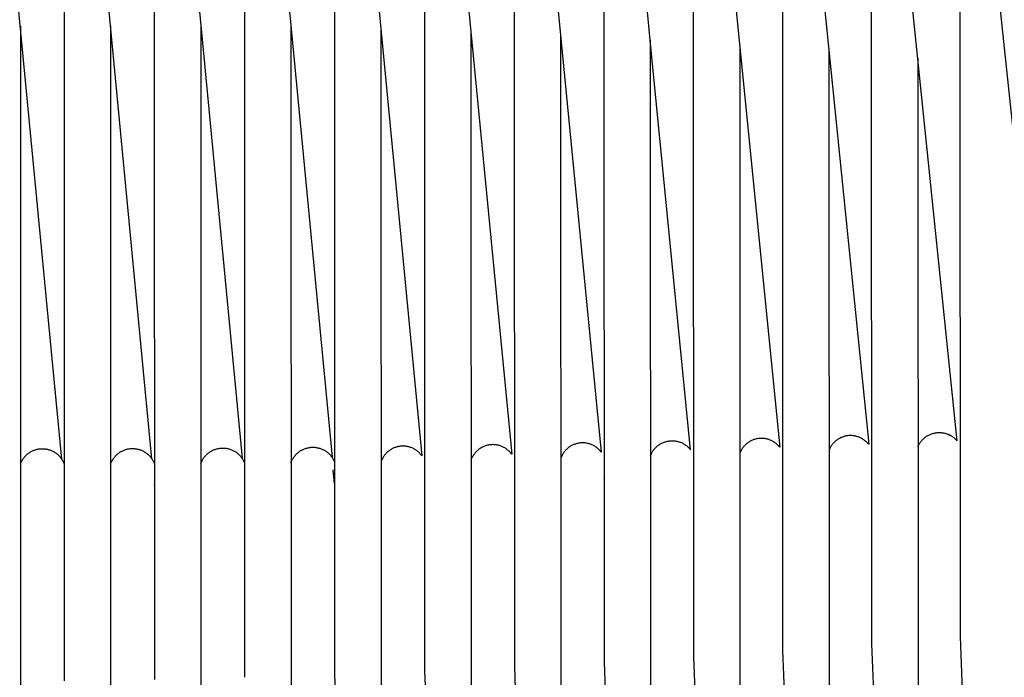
# Model space of a CAD drawing. Header units: millimetres. Extents: x 5000 to 6727, y 0 to 1679.
# Tile 31 of 106: x 5352 to 5532, y 487 to 608. Entities that reach past the tile are written whole.
import ezdxf

# ---------------------------------------------------------------- set-up
doc = ezdxf.new("R2010")
doc.units = ezdxf.units.MM
doc.layers.add('Archiv', color=18, linetype='Continuous', true_color=0x000000)
doc.layers.add('Make2D$Sichtbar$Kurven', color=18, linetype='Continuous', true_color=0x000000)

msp = doc.modelspace()

# ---------------------------------------------------------------- linework, layer by layer
at = {"layer": 'Archiv'}
for p, q in [((5360.06, 527.34), (5344.05, 695.1)), ((5376.56, 527.39), (5360.56, 695.1)), ((5377.07, 694.81), (5393.04, 527.51)), ((5393.57, 694.23), (5409.51, 527.69)), ((5410.05, 693.35), (5425.95, 527.93)), ((5426.51, 692.18), (5442.37, 528.24)), ((5442.94, 690.72), (5458.76, 528.61)), ((5467.71, 604.01), (5459.34, 688.97)), ((5475.7, 686.92), (5491.41, 529.52)), ((5492.02, 684.58), (5507.66, 530.07)), ((5523.85, 530.68), (5508.28, 681.95)), ((5539.99, 531.35), (5524.49, 679.01)), ((5475.1, 529.03), (5467.71, 604.01)), ((5502.74, 531.34), (5502.6, 531.29)), ((5502.87, 531.4), (5502.74, 531.34)), ((5503.01, 531.45), (5502.87, 531.4)), ((5503.15, 531.49), (5503.01, 531.45)), ((5503.3, 531.53), (5503.15, 531.49)), ((5503.44, 531.56), (5503.3, 531.53)), ((5503.58, 531.59), (5503.44, 531.56)), ((5503.73, 531.62), (5503.58, 531.59)), ((5503.87, 531.63), (5503.73, 531.62)), ((5504.02, 531.65), (5503.87, 531.63)), ((5504.17, 531.66), (5504.02, 531.65)), ((5504.32, 531.66), (5504.17, 531.66)), ((5504.46, 531.66), (5504.32, 531.66)), ((5504.61, 531.65), (5504.46, 531.66)), ((5504.76, 531.64), (5504.61, 531.65)), ((5504.9, 531.62), (5504.76, 531.64)), ((5505.05, 531.6), (5504.9, 531.62)), ((5505.19, 531.58), (5505.05, 531.6)), ((5505.34, 531.54), (5505.19, 531.58)), ((5505.48, 531.51), (5505.34, 531.54)), ((5505.62, 531.46), (5505.48, 531.51)), ((5505.76, 531.42), (5505.62, 531.46)), ((5505.9, 531.37), (5505.76, 531.42)), ((5506.03, 531.31), (5505.9, 531.37)), ((5506.17, 531.25), (5506.03, 531.31)), ((5517.9, 531.27), (5518.02, 531.36)), ((5518.02, 531.36), (5518.13, 531.45)), ((5518.13, 531.45), (5518.26, 531.53)), ((5518.26, 531.53), (5518.38, 531.61)), ((5518.38, 531.61), (5518.51, 531.68)), ((5518.51, 531.68), (5518.64, 531.75)), ((5518.64, 531.75), (5518.77, 531.82)), ((5518.77, 531.82), (5518.91, 531.88)), ((5518.91, 531.88), (5519.04, 531.93)), ((5519.04, 531.93), (5519.18, 531.98)), ((5519.18, 531.98), (5519.32, 532.03)), ((5519.32, 532.03), (5519.46, 532.07)), ((5519.46, 532.07), (5519.61, 532.11)), ((5519.61, 532.11), (5519.75, 532.14)), ((5519.75, 532.14), (5519.89, 532.17)), ((5519.89, 532.17), (5520.04, 532.19)), ((5520.04, 532.19), (5520.19, 532.2)), ((5520.19, 532.2), (5520.33, 532.21)), ((5520.33, 532.21), (5520.48, 532.22)), ((5520.48, 532.22), (5520.63, 532.22)), ((5520.63, 532.22), (5520.78, 532.22)), ((5520.78, 532.22), (5520.92, 532.21)), ((5520.92, 532.21), (5521.07, 532.19)), ((5521.07, 532.19), (5521.22, 532.17)), ((5521.22, 532.17), (5521.36, 532.15)), ((5521.36, 532.15), (5521.51, 532.12)), ((5521.51, 532.12), (5521.65, 532.08)), ((5521.65, 532.08), (5521.79, 532.04)), ((5521.79, 532.04), (5521.93, 532)), ((5521.93, 532), (5522.07, 531.95)), ((5522.07, 531.95), (5522.21, 531.9)), ((5522.21, 531.9), (5522.34, 531.84)), ((5522.34, 531.84), (5522.48, 531.77)), ((5522.48, 531.77), (5522.61, 531.71)), ((5522.61, 531.71), (5522.74, 531.63)), ((5522.74, 531.63), (5522.86, 531.56)), ((5522.86, 531.56), (5522.99, 531.47)), ((5522.99, 531.47), (5523.11, 531.39)), ((5523.11, 531.39), (5523.22, 531.3)), ((5523.22, 531.3), (5523.34, 531.21)), ((5421.1, 529.51), (5420.97, 529.46)), ((5421.25, 529.56), (5421.1, 529.51)), ((5421.39, 529.6), (5421.25, 529.56)), ((5421.53, 529.63), (5421.39, 529.6)), ((5421.68, 529.66), (5421.53, 529.63)), ((5421.82, 529.69), (5421.68, 529.66)), ((5421.97, 529.71), (5421.82, 529.69)), ((5422.11, 529.72), (5421.97, 529.71)), ((5422.26, 529.73), (5422.11, 529.72)), ((5422.41, 529.74), (5422.26, 529.73)), ((5422.56, 529.74), (5422.41, 529.74)), ((5422.71, 529.73), (5422.56, 529.74)), ((5422.85, 529.72), (5422.71, 529.73)), ((5423, 529.71), (5422.85, 529.72)), ((5423.15, 529.69), (5423, 529.71)), ((5423.29, 529.66), (5423.15, 529.69)), ((5423.44, 529.63), (5423.29, 529.66)), ((5423.58, 529.59), (5423.44, 529.63)), ((5423.72, 529.55), (5423.58, 529.59)), ((5423.86, 529.51), (5423.72, 529.55)), ((5424, 529.46), (5423.86, 529.51)), ((5437, 529.55), (5436.87, 529.48)), ((5437.13, 529.61), (5437, 529.55)), ((5437.27, 529.67), (5437.13, 529.61)), ((5437.4, 529.73), (5437.27, 529.67)), ((5437.54, 529.78), (5437.4, 529.73)), ((5437.68, 529.82), (5437.54, 529.78)), ((5437.82, 529.86), (5437.68, 529.82)), ((5437.97, 529.9), (5437.82, 529.86)), ((5438.11, 529.93), (5437.97, 529.9)), ((5438.25, 529.95), (5438.11, 529.93)), ((5438.4, 529.97), (5438.25, 529.95)), ((5438.55, 529.99), (5438.4, 529.97)), ((5438.69, 530), (5438.55, 529.99)), ((5438.84, 530.01), (5438.69, 530)), ((5438.99, 530.01), (5438.84, 530.01)), ((5439.13, 530), (5438.99, 530.01)), ((5439.28, 529.99), (5439.13, 530)), ((5439.42, 529.98), (5439.28, 529.99)), ((5439.57, 529.96), (5439.42, 529.98)), ((5439.71, 529.93), (5439.57, 529.96)), ((5439.86, 529.9), (5439.71, 529.93)), ((5440, 529.87), (5439.86, 529.9)), ((5440.14, 529.83), (5440, 529.87)), ((5440.28, 529.78), (5440.14, 529.83)), ((5440.42, 529.73), (5440.28, 529.78)), ((5440.56, 529.68), (5440.42, 529.73)), ((5440.69, 529.62), (5440.56, 529.68)), ((5440.82, 529.56), (5440.69, 529.62)), ((5440.95, 529.49), (5440.82, 529.56)), ((5452.83, 529.52), (5452.72, 529.43)), ((5452.96, 529.6), (5452.83, 529.52)), ((5453.08, 529.68), (5452.96, 529.6)), ((5453.21, 529.76), (5453.08, 529.68)), ((5453.33, 529.83), (5453.21, 529.76)), ((5453.47, 529.9), (5453.33, 529.83)), ((5453.6, 529.96), (5453.47, 529.9)), ((5453.74, 530.02), (5453.6, 529.96)), ((5453.87, 530.07), (5453.74, 530.02)), ((5454.01, 530.12), (5453.87, 530.07)), ((5454.15, 530.16), (5454.01, 530.12)), ((5454.3, 530.2), (5454.15, 530.16)), ((5454.44, 530.24), (5454.3, 530.2)), ((5454.59, 530.26), (5454.44, 530.24)), ((5454.73, 530.29), (5454.59, 530.26)), ((5454.88, 530.31), (5454.73, 530.29)), ((5455.03, 530.32), (5454.88, 530.31)), ((5455.17, 530.33), (5455.03, 530.32)), ((5455.32, 530.33), (5455.17, 530.33)), ((5455.47, 530.33), (5455.32, 530.33)), ((5455.62, 530.32), (5455.47, 530.33)), ((5455.76, 530.31), (5455.62, 530.32)), ((5455.91, 530.29), (5455.76, 530.31)), ((5456.06, 530.27), (5455.91, 530.29)), ((5456.2, 530.24), (5456.06, 530.27)), ((5456.35, 530.21), (5456.2, 530.24)), ((5456.49, 530.17), (5456.35, 530.21)), ((5456.63, 530.13), (5456.49, 530.17)), ((5456.77, 530.08), (5456.63, 530.13)), ((5456.91, 530.03), (5456.77, 530.08)), ((5457.05, 529.97), (5456.91, 530.03)), ((5457.18, 529.91), (5457.05, 529.97)), ((5457.31, 529.85), (5457.18, 529.91)), ((5457.44, 529.77), (5457.31, 529.85)), ((5457.57, 529.7), (5457.44, 529.77)), ((5457.69, 529.62), (5457.57, 529.7)), ((5457.81, 529.54), (5457.69, 529.62)), ((5457.93, 529.45), (5457.81, 529.54)), ((5468.67, 529.43), (5468.78, 529.53)), ((5468.78, 529.53), (5468.88, 529.63)), ((5468.88, 529.63), (5469, 529.73)), ((5469, 529.73), (5469.11, 529.82)), ((5469.11, 529.82), (5469.23, 529.91)), ((5469.23, 529.91), (5469.35, 529.99)), ((5469.35, 529.99), (5469.47, 530.07)), ((5469.47, 530.07), (5469.59, 530.15)), ((5469.59, 530.15), (5469.72, 530.22)), ((5469.72, 530.22), (5469.85, 530.28)), ((5469.85, 530.28), (5469.98, 530.35)), ((5469.98, 530.35), (5470.12, 530.4)), ((5470.12, 530.4), (5470.26, 530.46)), ((5470.26, 530.46), (5470.39, 530.5)), ((5470.39, 530.5), (5470.53, 530.55)), ((5470.53, 530.55), (5470.67, 530.59)), ((5470.67, 530.59), (5470.82, 530.62)), ((5470.82, 530.62), (5470.96, 530.65)), ((5470.96, 530.65), (5471.1, 530.67)), ((5471.1, 530.67), (5471.25, 530.69)), ((5471.25, 530.69), (5471.4, 530.7)), ((5471.4, 530.7), (5471.54, 530.71)), ((5471.54, 530.71), (5471.69, 530.72)), ((5471.69, 530.72), (5471.83, 530.71)), ((5471.83, 530.71), (5471.98, 530.71)), ((5471.98, 530.71), (5472.13, 530.7)), ((5472.13, 530.7), (5472.27, 530.68)), ((5472.27, 530.68), (5472.42, 530.66)), ((5472.42, 530.66), (5472.56, 530.63)), ((5472.56, 530.63), (5472.7, 530.6)), ((5472.7, 530.6), (5472.84, 530.56)), ((5472.84, 530.56), (5472.98, 530.52)), ((5472.98, 530.52), (5473.12, 530.48)), ((5473.12, 530.48), (5473.26, 530.43)), ((5473.26, 530.43), (5473.4, 530.37)), ((5473.4, 530.37), (5473.53, 530.31)), ((5473.53, 530.31), (5473.66, 530.25)), ((5473.66, 530.25), (5473.79, 530.18)), ((5473.79, 530.18), (5473.92, 530.1)), ((5473.92, 530.1), (5474.04, 530.03)), ((5474.04, 530.03), (5474.16, 529.94)), ((5474.16, 529.94), (5474.28, 529.86)), ((5474.28, 529.86), (5474.39, 529.77)), ((5474.39, 529.77), (5474.51, 529.67)), ((5474.51, 529.67), (5474.61, 529.58)), ((5474.61, 529.58), (5474.72, 529.47)), ((5484.76, 529.59), (5484.67, 529.47)), ((5484.85, 529.7), (5484.76, 529.59)), ((5484.95, 529.81), (5484.85, 529.7)), ((5485.05, 529.92), (5484.95, 529.81)), ((5485.16, 530.02), (5485.05, 529.92)), ((5485.27, 530.12), (5485.16, 530.02)), ((5485.38, 530.21), (5485.27, 530.12)), ((5485.5, 530.3), (5485.38, 530.21)), ((5485.61, 530.39), (5485.5, 530.3)), ((5485.74, 530.47), (5485.61, 530.39)), ((5485.86, 530.55), (5485.74, 530.47)), ((5485.99, 530.62), (5485.86, 530.55)), ((5486.12, 530.69), (5485.99, 530.62)), ((5486.25, 530.76), (5486.12, 530.69)), ((5486.38, 530.82), (5486.25, 530.76)), ((5486.52, 530.87), (5486.38, 530.82)), ((5486.66, 530.92), (5486.52, 530.87)), ((5486.8, 530.97), (5486.66, 530.92)), ((5486.94, 531.01), (5486.8, 530.97)), ((5487.08, 531.05), (5486.94, 531.01)), ((5487.22, 531.08), (5487.08, 531.05)), ((5487.37, 531.1), (5487.22, 531.08)), ((5487.51, 531.12), (5487.37, 531.1)), ((5487.66, 531.14), (5487.51, 531.12)), ((5487.8, 531.15), (5487.66, 531.14)), ((5487.95, 531.16), (5487.8, 531.15)), ((5488.1, 531.16), (5487.95, 531.16)), ((5488.24, 531.15), (5488.1, 531.16)), ((5488.39, 531.15), (5488.24, 531.15)), ((5488.54, 531.13), (5488.39, 531.15)), ((5488.68, 531.11), (5488.54, 531.13)), ((5488.83, 531.09), (5488.68, 531.11)), ((5488.97, 531.06), (5488.83, 531.09)), ((5489.11, 531.03), (5488.97, 531.06)), ((5489.26, 530.99), (5489.11, 531.03)), ((5489.4, 530.94), (5489.26, 530.99)), ((5489.53, 530.89), (5489.4, 530.94)), ((5489.67, 530.84), (5489.53, 530.89)), ((5489.81, 530.78), (5489.67, 530.84)), ((5489.94, 530.72), (5489.81, 530.78)), ((5490.07, 530.65), (5489.94, 530.72)), ((5490.2, 530.58), (5490.07, 530.65)), ((5490.32, 530.5), (5490.2, 530.58)), ((5490.45, 530.42), (5490.32, 530.5)), ((5490.57, 530.34), (5490.45, 530.42)), ((5490.68, 530.25), (5490.57, 530.34)), ((5490.8, 530.16), (5490.68, 530.25)), ((5490.91, 530.06), (5490.8, 530.16)), ((5491.01, 529.96), (5490.91, 530.06)), ((5491.12, 529.86), (5491.01, 529.96)), ((5491.22, 529.75), (5491.12, 529.86)), ((5491.31, 529.64), (5491.22, 529.75)), ((5491.41, 529.52), (5491.31, 529.64)), ((5500.67, 529.54), (5500.59, 529.41)), ((5500.74, 529.67), (5500.67, 529.54)), ((5500.82, 529.79), (5500.74, 529.67)), ((5500.91, 529.91), (5500.82, 529.79)), ((5501, 530.03), (5500.91, 529.91)), ((5501.09, 530.14), (5501, 530.03)), ((5501.18, 530.25), (5501.09, 530.14)), ((5501.28, 530.36), (5501.18, 530.25)), ((5501.39, 530.46), (5501.28, 530.36)), ((5501.5, 530.56), (5501.39, 530.46)), ((5501.61, 530.66), (5501.5, 530.56)), ((5501.72, 530.75), (5501.61, 530.66)), ((5501.84, 530.84), (5501.72, 530.75)), ((5501.96, 530.93), (5501.84, 530.84)), ((5502.08, 531.01), (5501.96, 530.93)), ((5502.21, 531.08), (5502.08, 531.01)), ((5502.34, 531.16), (5502.21, 531.08)), ((5502.47, 531.22), (5502.34, 531.16)), ((5502.6, 531.29), (5502.47, 531.22)), ((5506.3, 531.18), (5506.17, 531.25)), ((5506.43, 531.11), (5506.3, 531.18)), ((5506.56, 531.04), (5506.43, 531.11)), ((5506.68, 530.96), (5506.56, 531.04)), ((5506.8, 530.88), (5506.68, 530.96)), ((5506.92, 530.79), (5506.8, 530.88)), ((5507.04, 530.7), (5506.92, 530.79)), ((5507.15, 530.6), (5507.04, 530.7)), ((5507.26, 530.5), (5507.15, 530.6)), ((5507.36, 530.4), (5507.26, 530.5)), ((5507.47, 530.3), (5507.36, 530.4)), ((5507.56, 530.19), (5507.47, 530.3)), ((5507.66, 530.07), (5507.56, 530.19)), ((5516.67, 529.64), (5516.73, 529.77)), ((5516.73, 529.77), (5516.79, 529.9)), ((5516.79, 529.9), (5516.86, 530.03)), ((5516.86, 530.03), (5516.94, 530.16)), ((5516.94, 530.16), (5517.02, 530.29)), ((5517.02, 530.29), (5517.1, 530.41)), ((5517.1, 530.41), (5517.18, 530.53)), ((5517.18, 530.53), (5517.28, 530.64)), ((5517.28, 530.64), (5517.37, 530.76)), ((5517.37, 530.76), (5517.47, 530.87)), ((5517.47, 530.87), (5517.57, 530.97)), ((5517.57, 530.97), (5517.68, 531.08)), ((5517.68, 531.08), (5517.79, 531.17)), ((5517.79, 531.17), (5517.9, 531.27)), ((5523.34, 531.21), (5523.45, 531.11)), ((5523.45, 531.11), (5523.55, 531.01)), ((5523.55, 531.01), (5523.66, 530.9)), ((5523.66, 530.9), (5523.76, 530.79)), ((5523.76, 530.79), (5523.85, 530.68)), ((5418.84, 527.7), (5418.77, 527.57)), ((5418.92, 527.82), (5418.84, 527.7)), ((5419.01, 527.95), (5418.92, 527.82)), ((5419.09, 528.07), (5419.01, 527.95)), ((5419.19, 528.18), (5419.09, 528.07)), ((5419.28, 528.29), (5419.19, 528.18)), ((5419.38, 528.4), (5419.28, 528.29)), ((5419.48, 528.51), (5419.38, 528.4)), ((5419.59, 528.61), (5419.48, 528.51)), ((5419.7, 528.71), (5419.59, 528.61)), ((5419.81, 528.81), (5419.7, 528.71)), ((5419.93, 528.9), (5419.81, 528.81)), ((5420.05, 528.98), (5419.93, 528.9)), ((5420.17, 529.06), (5420.05, 528.98)), ((5420.3, 529.14), (5420.17, 529.06)), ((5420.43, 529.22), (5420.3, 529.14)), ((5420.56, 529.28), (5420.43, 529.22)), ((5420.69, 529.35), (5420.56, 529.28)), ((5420.83, 529.41), (5420.69, 529.35)), ((5420.97, 529.46), (5420.83, 529.41)), ((5424.14, 529.4), (5424, 529.46)), ((5424.27, 529.34), (5424.14, 529.4)), ((5424.41, 529.28), (5424.27, 529.34)), ((5424.54, 529.21), (5424.41, 529.28)), ((5424.66, 529.13), (5424.54, 529.21)), ((5424.79, 529.05), (5424.66, 529.13)), ((5424.91, 528.97), (5424.79, 529.05)), ((5425.03, 528.88), (5424.91, 528.97)), ((5425.15, 528.79), (5425.03, 528.88)), ((5425.26, 528.7), (5425.15, 528.79)), ((5425.37, 528.6), (5425.26, 528.7)), ((5425.48, 528.5), (5425.37, 528.6)), ((5425.58, 528.39), (5425.48, 528.5)), ((5425.68, 528.28), (5425.58, 528.39)), ((5425.78, 528.17), (5425.68, 528.28)), ((5425.87, 528.05), (5425.78, 528.17)), ((5425.95, 527.93), (5425.87, 528.05)), ((5435.15, 527.72), (5435.09, 527.59)), ((5435.22, 527.85), (5435.15, 527.72)), ((5435.3, 527.98), (5435.22, 527.85)), ((5435.38, 528.1), (5435.3, 527.98)), ((5435.46, 528.22), (5435.38, 528.1)), ((5435.55, 528.34), (5435.46, 528.22)), ((5435.64, 528.45), (5435.55, 528.34)), ((5435.73, 528.57), (5435.64, 528.45)), ((5435.83, 528.67), (5435.73, 528.57)), ((5435.93, 528.78), (5435.83, 528.67)), ((5436.04, 528.88), (5435.93, 528.78)), ((5436.15, 528.98), (5436.04, 528.88)), ((5436.26, 529.07), (5436.15, 528.98)), ((5436.38, 529.16), (5436.26, 529.07)), ((5436.5, 529.25), (5436.38, 529.16)), ((5436.62, 529.33), (5436.5, 529.25)), ((5436.75, 529.41), (5436.62, 529.33)), ((5436.87, 529.48), (5436.75, 529.41)), ((5441.08, 529.42), (5440.95, 529.49)), ((5441.21, 529.34), (5441.08, 529.42)), ((5441.33, 529.26), (5441.21, 529.34)), ((5441.45, 529.17), (5441.33, 529.26)), ((5441.56, 529.08), (5441.45, 529.17)), ((5441.68, 528.99), (5441.56, 529.08)), ((5441.79, 528.89), (5441.68, 528.99)), ((5441.89, 528.79), (5441.79, 528.89)), ((5442, 528.69), (5441.89, 528.79)), ((5442.1, 528.58), (5442, 528.69)), ((5442.19, 528.47), (5442.1, 528.58)), ((5442.28, 528.35), (5442.19, 528.47)), ((5442.37, 528.24), (5442.28, 528.35)), ((5451.46, 527.81), (5451.4, 527.68)), ((5451.52, 527.95), (5451.46, 527.81)), ((5451.59, 528.08), (5451.52, 527.95)), ((5451.66, 528.21), (5451.59, 528.08)), ((5451.73, 528.33), (5451.66, 528.21)), ((5451.81, 528.46), (5451.73, 528.33)), ((5451.9, 528.58), (5451.81, 528.46)), ((5451.99, 528.7), (5451.9, 528.58)), ((5452.08, 528.81), (5451.99, 528.7)), ((5452.18, 528.92), (5452.08, 528.81)), ((5452.28, 529.03), (5452.18, 528.92)), ((5452.38, 529.14), (5452.28, 529.03)), ((5452.49, 529.24), (5452.38, 529.14)), ((5452.6, 529.33), (5452.49, 529.24)), ((5452.72, 529.43), (5452.6, 529.33)), ((5458.05, 529.36), (5457.93, 529.45)), ((5458.16, 529.26), (5458.05, 529.36)), ((5458.27, 529.16), (5458.16, 529.26)), ((5458.37, 529.06), (5458.27, 529.16)), ((5458.48, 528.95), (5458.37, 529.06)), ((5458.57, 528.84), (5458.48, 528.95)), ((5458.67, 528.72), (5458.57, 528.84)), ((5458.76, 528.61), (5458.67, 528.72)), ((5467.74, 527.96), (5467.79, 528.1)), ((5467.79, 528.1), (5467.85, 528.23)), ((5467.85, 528.23), (5467.91, 528.36)), ((5467.91, 528.36), (5467.98, 528.49)), ((5467.98, 528.49), (5468.05, 528.62)), ((5468.05, 528.62), (5468.13, 528.74)), ((5468.13, 528.74), (5468.21, 528.87)), ((5468.21, 528.87), (5468.3, 528.99)), ((5468.3, 528.99), (5468.38, 529.1)), ((5468.38, 529.1), (5468.48, 529.21)), ((5468.48, 529.21), (5468.57, 529.32)), ((5468.57, 529.32), (5468.67, 529.43)), ((5474.72, 529.47), (5474.82, 529.37)), ((5474.82, 529.37), (5474.92, 529.26)), ((5474.92, 529.26), (5475.01, 529.15)), ((5475.01, 529.15), (5475.1, 529.03)), ((5484.15, 528.59), (5484.1, 528.45)), ((5484.21, 528.72), (5484.15, 528.59)), ((5484.28, 528.85), (5484.21, 528.72)), ((5484.35, 528.98), (5484.28, 528.85)), ((5484.42, 529.11), (5484.35, 528.98)), ((5484.5, 529.23), (5484.42, 529.11)), ((5484.58, 529.35), (5484.5, 529.23)), ((5484.67, 529.47), (5484.58, 529.35)), ((5500.47, 529.15), (5500.41, 529.01)), ((5500.53, 529.28), (5500.47, 529.15)), ((5500.59, 529.41), (5500.53, 529.28)), ((5418.52, 527.04), (5418.46, 526.9)), ((5418.57, 527.18), (5418.52, 527.04)), ((5418.63, 527.31), (5418.57, 527.18)), ((5418.7, 527.44), (5418.63, 527.31)), ((5418.77, 527.57), (5418.7, 527.44)), ((5434.97, 527.32), (5434.92, 527.18)), ((5435.03, 527.46), (5434.97, 527.32)), ((5435.09, 527.59), (5435.03, 527.46)), ((5451.4, 527.68), (5451.35, 527.54))]:
    msp.add_line(p, q, dxfattribs=at)
at = {"layer": 'Make2D$Sichtbar$Kurven', "color": 18, "lineweight": -3, "true_color": 0x000000}
for p, q in [((5360.5, 693.47), (5360.5, 486.79)), ((5376.99, 693.27), (5377, 487.03)), ((5393.47, 692.77), (5393.49, 487.43)), ((5409.93, 691.98), (5409.97, 487.94)), ((5426.38, 690.9), (5426.43, 488.57)), ((5442.8, 689.53), (5442.85, 489.33)), ((5459.19, 687.87), (5459.25, 490.21)), ((5475.54, 685.92), (5475.61, 491.21)), ((5491.85, 683.68), (5491.92, 492.33)), ((5508.11, 681.16), (5508.18, 493.55)), ((5524.32, 678.35), (5524.39, 494.89)), ((5352.5, 606.55), (5352.5, 467.67)), ((5369, 606.62), (5369, 467.67)), ((5385.49, 606.55), (5385.51, 467.72)), ((5401.98, 606.33), (5402, 467.84)), ((5418.45, 605.97), (5418.48, 468.02)), ((5434.9, 605.46), (5434.93, 468.25)), ((5451.32, 604.81), (5451.36, 468.55)), ((5467.71, 604.01), (5467.76, 468.9)), ((5484.07, 603.06), (5484.12, 469.31)), ((5500.38, 601.97), (5500.43, 469.78)), ((5516.64, 600.73), (5516.69, 470.3)), ((5405.34, 529.48), (5405.49, 529.5)), ((5405.49, 529.5), (5405.63, 529.52)), ((5405.63, 529.52), (5405.78, 529.53)), ((5405.78, 529.53), (5405.93, 529.53)), ((5405.93, 529.53), (5406.08, 529.53)), ((5406.08, 529.53), (5406.22, 529.53)), ((5406.22, 529.53), (5406.37, 529.52)), ((5406.37, 529.52), (5406.52, 529.5)), ((5406.52, 529.5), (5406.66, 529.48)), ((5353.13, 527.61), (5353.22, 527.72)), ((5353.22, 527.72), (5353.32, 527.83)), ((5353.32, 527.83), (5353.42, 527.94)), ((5353.42, 527.94), (5353.52, 528.05)), ((5353.52, 528.05), (5353.63, 528.15)), ((5353.63, 528.15), (5353.74, 528.24)), ((5353.74, 528.24), (5353.85, 528.34)), ((5353.85, 528.34), (5353.97, 528.43)), ((5353.97, 528.43), (5354.09, 528.51)), ((5354.09, 528.51), (5354.21, 528.59)), ((5354.21, 528.59), (5354.33, 528.67)), ((5354.33, 528.67), (5354.46, 528.74)), ((5354.46, 528.74), (5354.59, 528.81)), ((5354.59, 528.81), (5354.72, 528.88)), ((5354.72, 528.88), (5354.86, 528.93)), ((5354.86, 528.93), (5354.99, 528.99)), ((5354.99, 528.99), (5355.13, 529.04)), ((5355.13, 529.04), (5355.27, 529.08)), ((5355.27, 529.08), (5355.41, 529.12)), ((5355.41, 529.12), (5355.56, 529.16)), ((5355.56, 529.16), (5355.7, 529.19)), ((5355.7, 529.19), (5355.84, 529.21)), ((5355.84, 529.21), (5355.99, 529.23)), ((5355.99, 529.23), (5356.14, 529.25)), ((5356.14, 529.25), (5356.28, 529.26)), ((5356.28, 529.26), (5356.43, 529.27)), ((5356.43, 529.27), (5356.58, 529.27)), ((5356.58, 529.27), (5356.72, 529.26)), ((5356.72, 529.26), (5356.87, 529.25)), ((5356.87, 529.25), (5357.01, 529.23)), ((5357.01, 529.23), (5357.16, 529.21)), ((5357.16, 529.21), (5357.3, 529.19)), ((5357.3, 529.19), (5357.45, 529.16)), ((5357.45, 529.16), (5357.59, 529.12)), ((5357.59, 529.12), (5357.73, 529.08)), ((5357.73, 529.08), (5357.87, 529.04)), ((5357.87, 529.04), (5358.01, 528.99)), ((5358.01, 528.99), (5358.15, 528.93)), ((5358.15, 528.93), (5358.28, 528.88)), ((5358.28, 528.88), (5358.41, 528.81)), ((5358.41, 528.81), (5358.54, 528.74)), ((5358.54, 528.74), (5358.67, 528.67)), ((5358.67, 528.67), (5358.8, 528.59)), ((5358.8, 528.59), (5358.92, 528.51)), ((5358.92, 528.51), (5359.04, 528.43)), ((5359.04, 528.43), (5359.15, 528.34)), ((5359.15, 528.34), (5359.27, 528.24)), ((5359.27, 528.24), (5359.38, 528.15)), ((5359.38, 528.15), (5359.48, 528.05)), ((5359.48, 528.05), (5359.59, 527.94)), ((5359.59, 527.94), (5359.69, 527.83)), ((5359.69, 527.83), (5359.78, 527.72)), ((5359.78, 527.72), (5359.87, 527.61)), ((5369.63, 527.62), (5369.72, 527.73)), ((5369.72, 527.73), (5369.81, 527.84)), ((5369.81, 527.84), (5369.91, 527.95)), ((5369.91, 527.95), (5370.01, 528.06)), ((5370.01, 528.06), (5370.12, 528.16)), ((5370.12, 528.16), (5370.23, 528.26)), ((5370.23, 528.26), (5370.34, 528.35)), ((5370.34, 528.35), (5370.46, 528.44)), ((5370.46, 528.44), (5370.58, 528.53)), ((5370.58, 528.53), (5370.7, 528.61)), ((5370.7, 528.61), (5370.82, 528.69)), ((5370.82, 528.69), (5370.95, 528.76)), ((5370.95, 528.76), (5371.08, 528.83)), ((5371.08, 528.83), (5371.21, 528.89)), ((5371.21, 528.89), (5371.34, 528.95)), ((5371.34, 528.95), (5371.48, 529.01)), ((5371.48, 529.01), (5371.62, 529.06)), ((5371.62, 529.06), (5371.76, 529.11)), ((5371.76, 529.11), (5371.9, 529.15)), ((5371.9, 529.15), (5372.04, 529.18)), ((5372.04, 529.18), (5372.18, 529.21)), ((5372.18, 529.21), (5372.33, 529.24)), ((5372.33, 529.24), (5372.47, 529.26)), ((5372.47, 529.26), (5372.62, 529.28)), ((5372.62, 529.28), (5372.76, 529.29)), ((5372.76, 529.29), (5372.91, 529.29)), ((5372.91, 529.29), (5373.06, 529.3)), ((5373.06, 529.3), (5373.2, 529.29)), ((5373.2, 529.29), (5373.35, 529.28)), ((5373.35, 529.28), (5373.5, 529.27)), ((5373.5, 529.27), (5373.64, 529.25)), ((5373.64, 529.25), (5373.79, 529.22)), ((5373.79, 529.22), (5373.93, 529.19)), ((5373.93, 529.19), (5374.07, 529.16)), ((5374.07, 529.16), (5374.21, 529.12)), ((5374.21, 529.12), (5374.35, 529.08)), ((5374.35, 529.08), (5374.49, 529.03)), ((5374.49, 529.03), (5374.63, 528.97)), ((5374.63, 528.97), (5374.76, 528.92)), ((5374.76, 528.92), (5374.9, 528.85)), ((5374.9, 528.85), (5375.03, 528.79)), ((5375.03, 528.79), (5375.16, 528.71)), ((5375.16, 528.71), (5375.28, 528.64)), ((5375.28, 528.64), (5375.4, 528.56)), ((5375.4, 528.56), (5375.52, 528.47)), ((5375.52, 528.47), (5375.64, 528.38)), ((5375.64, 528.38), (5375.75, 528.29)), ((5375.75, 528.29), (5375.86, 528.2)), ((5375.86, 528.2), (5375.97, 528.09)), ((5375.97, 528.09), (5376.07, 527.99)), ((5376.07, 527.99), (5376.17, 527.88)), ((5376.17, 527.88), (5376.27, 527.77)), ((5376.27, 527.77), (5376.36, 527.66)), ((5386.03, 527.58), (5386.12, 527.69)), ((5386.12, 527.69), (5386.21, 527.81)), ((5386.21, 527.81), (5386.3, 527.92)), ((5386.3, 527.92), (5386.4, 528.03)), ((5386.4, 528.03), (5386.5, 528.13)), ((5386.5, 528.13), (5386.61, 528.24)), ((5386.61, 528.24), (5386.72, 528.33)), ((5386.72, 528.33), (5386.83, 528.43)), ((5386.83, 528.43), (5386.94, 528.52)), ((5386.94, 528.52), (5387.06, 528.61)), ((5387.06, 528.61), (5387.18, 528.69)), ((5387.18, 528.69), (5387.31, 528.77)), ((5387.31, 528.77), (5387.43, 528.84)), ((5387.43, 528.84), (5387.56, 528.91)), ((5387.56, 528.91), (5387.69, 528.97)), ((5387.69, 528.97), (5387.83, 529.04)), ((5387.83, 529.04), (5387.96, 529.09)), ((5387.96, 529.09), (5388.1, 529.14)), ((5388.1, 529.14), (5388.24, 529.19)), ((5388.24, 529.19), (5388.38, 529.23)), ((5388.38, 529.23), (5388.52, 529.27)), ((5388.52, 529.27), (5388.66, 529.3)), ((5388.66, 529.3), (5388.81, 529.33)), ((5388.81, 529.33), (5388.95, 529.35)), ((5388.95, 529.35), (5389.1, 529.36)), ((5389.1, 529.36), (5389.24, 529.38)), ((5389.24, 529.38), (5389.39, 529.38)), ((5389.39, 529.38), (5389.53, 529.38)), ((5389.53, 529.38), (5389.68, 529.38)), ((5389.68, 529.38), (5389.83, 529.37)), ((5389.83, 529.37), (5389.97, 529.36)), ((5389.97, 529.36), (5390.12, 529.34)), ((5390.12, 529.34), (5390.26, 529.32)), ((5390.26, 529.32), (5390.4, 529.29)), ((5390.4, 529.29), (5390.55, 529.26)), ((5390.55, 529.26), (5390.69, 529.22)), ((5390.69, 529.22), (5390.83, 529.18)), ((5390.83, 529.18), (5390.97, 529.13)), ((5390.97, 529.13), (5391.1, 529.08)), ((5391.1, 529.08), (5391.24, 529.02)), ((5391.24, 529.02), (5391.37, 528.96)), ((5391.37, 528.96), (5391.5, 528.89)), ((5391.5, 528.89), (5391.63, 528.82)), ((5391.63, 528.82), (5391.75, 528.74)), ((5391.75, 528.74), (5391.88, 528.67)), ((5391.88, 528.67), (5392, 528.58)), ((5392, 528.58), (5392.12, 528.49)), ((5392.12, 528.49), (5392.23, 528.4)), ((5392.23, 528.4), (5392.34, 528.31)), ((5392.34, 528.31), (5392.45, 528.21)), ((5392.45, 528.21), (5392.55, 528.11)), ((5392.55, 528.11), (5392.65, 528)), ((5392.65, 528), (5392.75, 527.89)), ((5392.75, 527.89), (5392.84, 527.78)), ((5392.84, 527.78), (5392.93, 527.66)), ((5402.45, 527.61), (5402.53, 527.73)), ((5402.53, 527.73), (5402.62, 527.85)), ((5402.62, 527.85), (5402.71, 527.97)), ((5402.71, 527.97), (5402.8, 528.08)), ((5402.8, 528.08), (5402.9, 528.19)), ((5402.9, 528.19), (5403.01, 528.3)), ((5403.01, 528.3), (5403.11, 528.4)), ((5403.11, 528.4), (5403.22, 528.5)), ((5403.22, 528.5), (5403.34, 528.59)), ((5403.34, 528.59), (5403.45, 528.68)), ((5403.45, 528.68), (5403.57, 528.77)), ((5403.57, 528.77), (5403.7, 528.85)), ((5403.7, 528.85), (5403.82, 528.93)), ((5403.82, 528.93), (5403.95, 529)), ((5403.95, 529), (5404.08, 529.07)), ((5404.08, 529.07), (5404.21, 529.14)), ((5404.21, 529.14), (5404.35, 529.2)), ((5404.35, 529.2), (5404.48, 529.25)), ((5404.48, 529.25), (5404.62, 529.3)), ((5404.62, 529.3), (5404.76, 529.35)), ((5404.76, 529.35), (5404.91, 529.39)), ((5404.91, 529.39), (5405.05, 529.42)), ((5405.05, 529.42), (5405.19, 529.45)), ((5405.19, 529.45), (5405.34, 529.48)), ((5406.66, 529.48), (5406.81, 529.45)), ((5406.81, 529.45), (5406.95, 529.42)), ((5406.95, 529.42), (5407.1, 529.39)), ((5407.1, 529.39), (5407.24, 529.35)), ((5407.24, 529.35), (5407.38, 529.3)), ((5407.38, 529.3), (5407.52, 529.25)), ((5407.52, 529.25), (5407.66, 529.2)), ((5407.66, 529.2), (5407.79, 529.14)), ((5407.79, 529.14), (5407.93, 529.07)), ((5407.93, 529.07), (5408.06, 529)), ((5408.06, 529), (5408.18, 528.93)), ((5408.18, 528.93), (5408.31, 528.85)), ((5408.31, 528.85), (5408.43, 528.77)), ((5408.43, 528.77), (5408.55, 528.68)), ((5408.55, 528.68), (5408.67, 528.59)), ((5408.67, 528.59), (5408.78, 528.5)), ((5408.78, 528.5), (5408.89, 528.4)), ((5408.89, 528.4), (5409, 528.3)), ((5409, 528.3), (5409.1, 528.19)), ((5409.1, 528.19), (5409.2, 528.08)), ((5409.2, 528.08), (5409.3, 527.97)), ((5409.3, 527.97), (5409.39, 527.85)), ((5409.39, 527.85), (5409.47, 527.73)), ((5409.47, 527.73), (5409.56, 527.61)), ((5352.5, 526.45), (5352.55, 526.59)), ((5352.55, 526.59), (5352.61, 526.72)), ((5352.61, 526.72), (5352.67, 526.86)), ((5352.67, 526.86), (5352.74, 526.99)), ((5352.74, 526.99), (5352.81, 527.12)), ((5352.81, 527.12), (5352.88, 527.24)), ((5352.88, 527.24), (5352.96, 527.37)), ((5352.96, 527.37), (5353.05, 527.49)), ((5353.05, 527.49), (5353.13, 527.61)), ((5359.87, 527.61), (5359.96, 527.49)), ((5359.96, 527.49), (5360.04, 527.37)), ((5360.04, 527.37), (5360.12, 527.24)), ((5360.12, 527.24), (5360.2, 527.12)), ((5360.2, 527.12), (5360.27, 526.99)), ((5360.27, 526.99), (5360.33, 526.86)), ((5360.33, 526.86), (5360.39, 526.72)), ((5360.39, 526.72), (5360.45, 526.59)), ((5360.45, 526.59), (5360.5, 526.45)), ((5369, 526.46), (5369.05, 526.6)), ((5369.05, 526.6), (5369.11, 526.73)), ((5369.11, 526.73), (5369.17, 526.87)), ((5369.17, 526.87), (5369.24, 527)), ((5369.24, 527), (5369.31, 527.13)), ((5369.31, 527.13), (5369.38, 527.25)), ((5369.38, 527.25), (5369.46, 527.38)), ((5369.46, 527.38), (5369.54, 527.5)), ((5369.54, 527.5), (5369.63, 527.62)), ((5376.36, 527.66), (5376.45, 527.54)), ((5376.45, 527.54), (5376.53, 527.42)), ((5376.53, 527.42), (5376.61, 527.3)), ((5376.61, 527.3), (5376.69, 527.17)), ((5376.69, 527.17), (5376.76, 527.04)), ((5376.76, 527.04), (5376.83, 526.91)), ((5376.83, 526.91), (5376.89, 526.78)), ((5376.89, 526.78), (5376.95, 526.65)), ((5376.95, 526.65), (5377, 526.51)), ((5385.5, 526.54), (5385.55, 526.67)), ((5385.55, 526.67), (5385.61, 526.81)), ((5385.61, 526.81), (5385.67, 526.94)), ((5385.67, 526.94), (5385.73, 527.07)), ((5385.73, 527.07), (5385.8, 527.2)), ((5385.8, 527.2), (5385.87, 527.33)), ((5385.87, 527.33), (5385.95, 527.45)), ((5385.95, 527.45), (5386.03, 527.58)), ((5392.93, 527.66), (5393.02, 527.54)), ((5393.02, 527.54), (5393.1, 527.42)), ((5393.1, 527.42), (5393.17, 527.29)), ((5393.17, 527.29), (5393.25, 527.17)), ((5393.25, 527.17), (5393.31, 527.04)), ((5393.31, 527.04), (5393.38, 526.9)), ((5393.38, 526.9), (5393.43, 526.77)), ((5393.43, 526.77), (5393.49, 526.63)), ((5401.99, 526.69), (5402.04, 526.82)), ((5402.04, 526.82), (5402.1, 526.96)), ((5402.1, 526.96), (5402.16, 527.1)), ((5402.16, 527.1), (5402.22, 527.23)), ((5402.22, 527.23), (5402.29, 527.36)), ((5402.29, 527.36), (5402.37, 527.49)), ((5402.37, 527.49), (5402.45, 527.61)), ((5409.56, 527.61), (5409.64, 527.49)), ((5409.64, 527.49), (5409.71, 527.36)), ((5409.71, 527.36), (5409.78, 527.23)), ((5409.78, 527.23), (5409.85, 527.1)), ((5409.85, 527.1), (5409.91, 526.96)), ((5409.91, 526.96), (5409.96, 526.82)), ((5409.97, 522.9), (5409.73, 525.4)), ((5475.59, 524.15), (5475.6, 524.06)), ((5377.01, 522.61), (5377, 522.73)), ((5459.23, 523.75), (5459.24, 523.67)), ((5508.18, 493.55), (5516.27, 286.05)), ((5524.39, 494.89), (5532.44, 287.44)), ((5491.92, 492.33), (5500.03, 284.79)), ((5459.25, 490.21), (5467.41, 282.7)), ((5475.61, 491.21), (5483.75, 283.68)), ((5426.43, 488.57), (5434.63, 281.16)), ((5442.85, 489.33), (5451.04, 281.86)), ((5409.97, 487.94), (5418.19, 280.6))]:
    msp.add_line(p, q, dxfattribs=at)

doc.saveas('drawing.dxf')
